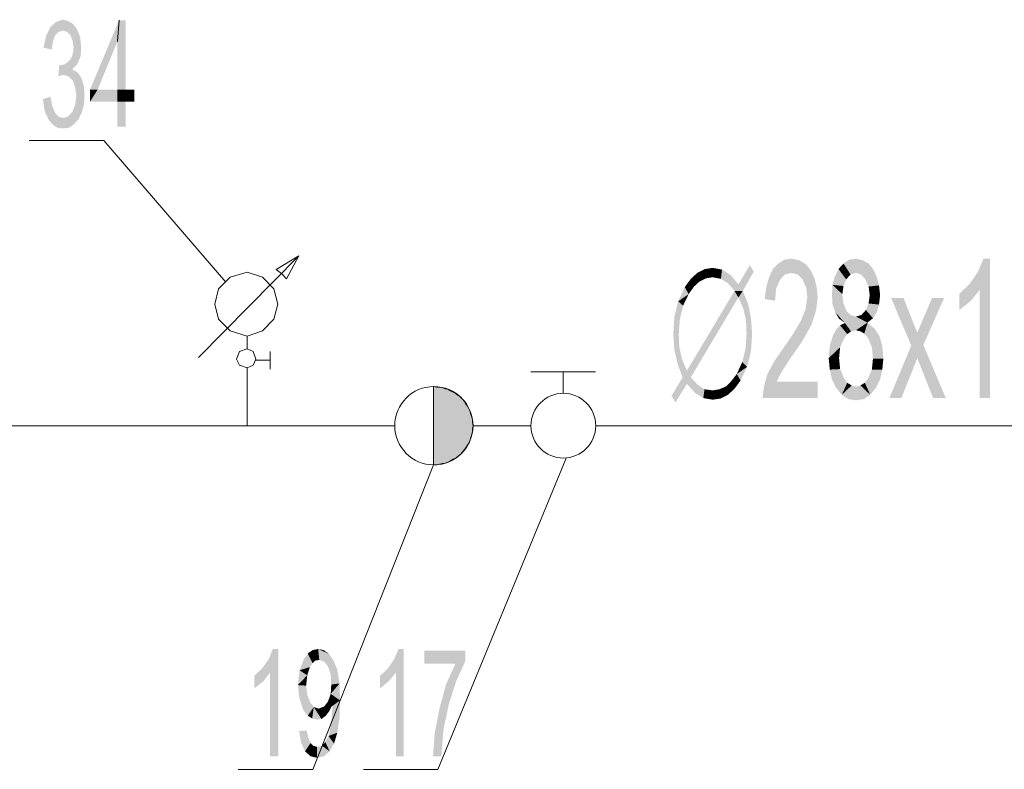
# Model space of a CAD drawing. Header units: millimetres. Extents: x -2626 to 2068, y -6169 to 7214.
# Tile 13 of 144: x -2100 to -1956, y -4891 to -4781. Entities that reach past the tile are written whole.
import ezdxf

# ---------------------------------------------------------------- set-up
doc = ezdxf.new("R2010")
doc.units = ezdxf.units.MM
doc.layers.get('0').update_dxf_attribs({"color": 252})

msp = doc.modelspace()

# ---------------------------------------------------------------- hatches: boundary and pattern name
h = msp.add_hatch(color=7)
h.dxf.hatch_style = 2
h.paths.add_polyline_path([(-2092.51, -4788.32), (-2091.71, -4788.8), (-2091.15, -4789.68), (-2090.82, -4790.89), (-2090.74, -4792.17), (-2090.82, -4793.46), (-2091.15, -4794.66), (-2091.63, -4795.63), (-2092.35, -4796.43), (-2093.07, -4796.91), (-2093.88, -4796.99), (-2094.68, -4796.91), (-2095.32, -4796.51), (-2095.97, -4795.79), (-2096.61, -4794.42), (-2096.85, -4792.66), (-2095.73, -4792.33), (-2095.49, -4793.7), (-2095.08, -4794.66), (-2094.6, -4795.23), (-2093.88, -4795.47), (-2093.15, -4795.23), (-2092.51, -4794.5), (-2092.11, -4793.46), (-2091.95, -4792.17), (-2092.11, -4790.97), (-2092.43, -4790), (-2093.07, -4789.36), (-2093.8, -4789.12), (-2094.2, -4789.2), (-2094.6, -4789.36), (-2094.44, -4787.67), (-2094.04, -4787.67), (-2093.72, -4787.59), (-2093.48, -4787.43), (-2093.15, -4787.19), (-2092.83, -4786.87), (-2092.59, -4786.39), (-2092.43, -4785.83), (-2092.35, -4785.02), (-2092.51, -4784.06), (-2092.83, -4783.25), (-2093.32, -4782.77), (-2093.88, -4782.61), (-2094.52, -4782.77), (-2095.08, -4783.33), (-2095.4, -4784.22), (-2095.57, -4785.42), (-2096.77, -4785.1), (-2096.37, -4783.33), (-2095.73, -4782.05), (-2094.92, -4781.33), (-2093.96, -4781), (-2093.24, -4781.17), (-2092.51, -4781.57), (-2091.95, -4782.21), (-2091.39, -4783.5), (-2091.23, -4785.1), (-2091.31, -4786.39), (-2091.79, -4787.51), (-2092.51, -4788.24)])
h = msp.add_hatch(color=7)
h.dxf.hatch_style = 2
h.paths.add_polyline_path([(-2089.94, -4791.29), (-2085.68, -4781.08), (-2085.92, -4784.22)])
h = msp.add_hatch(color=7)
h.dxf.hatch_style = 2
h.paths.add_polyline_path([(-2085.92, -4784.22), (-2085.68, -4781.08), (-2084.72, -4781.08)])
h = msp.add_hatch(color=7)
h.dxf.hatch_style = 2
h.paths.add_polyline_path([(-2084.72, -4781.08), (-2084.72, -4791.29), (-2085.92, -4791.29)])
h = msp.add_hatch(color=7)
h.dxf.hatch_style = 2
h.paths.add_polyline_path([(-2084.72, -4781.08), (-2085.92, -4791.29), (-2085.92, -4784.22)])
h = msp.add_hatch(color=7)
h.dxf.hatch_style = 2
h.paths.add_polyline_path([(-2089.94, -4791.29), (-2085.92, -4784.22), (-2088.82, -4791.29)])
h = msp.add_hatch(color=7)
h.dxf.hatch_style = 2
h.paths.add_polyline_path([(-2085.92, -4793.06), (-2089.94, -4793.06), (-2088.82, -4791.29)])
h = msp.add_hatch(color=7)
h.dxf.hatch_style = 2
h.paths.add_polyline_path([(-2089.94, -4793.06), (-2089.94, -4791.29), (-2088.82, -4791.29)])
h = msp.add_hatch(color=7)
h.dxf.hatch_style = 2
h.paths.add_polyline_path([(-2085.92, -4793.06), (-2088.82, -4791.29), (-2085.92, -4791.29)])
h = msp.add_hatch(color=7)
h.dxf.hatch_style = 2
h.paths.add_polyline_path([(-2084.72, -4793.06), (-2085.92, -4791.29), (-2084.72, -4791.29)])
h = msp.add_hatch(color=7)
h.dxf.hatch_style = 2
h.paths.add_polyline_path([(-2085.92, -4791.29), (-2084.72, -4793.06), (-2085.92, -4793.06)])
h = msp.add_hatch(color=7)
h.dxf.hatch_style = 2
h.paths.add_polyline_path([(-2084.72, -4791.29), (-2083.43, -4791.29), (-2083.43, -4793.06)])
h = msp.add_hatch(color=7)
h.dxf.hatch_style = 2
h.paths.add_polyline_path([(-2084.72, -4791.29), (-2083.43, -4793.06), (-2084.72, -4793.06)])
h = msp.add_hatch(color=7)
h.dxf.hatch_style = 2
h.paths.add_polyline_path([(-2084.72, -4793.06), (-2084.72, -4796.75), (-2085.92, -4796.75)])
h = msp.add_hatch(color=7)
h.dxf.hatch_style = 2
h.paths.add_polyline_path([(-2084.72, -4793.06), (-2085.92, -4796.75), (-2085.92, -4793.06)])
h = msp.add_hatch(color=7)
h.dxf.hatch_style = 2
h.paths.add_polyline_path([(-1983.07, -4836.61), (-1991.19, -4836.61), (-1990.95, -4834.84), (-1990.46, -4833.07), (-1989.42, -4831.14), (-1987.73, -4828.73), (-1986.61, -4827.05), (-1985.56, -4825.28), (-1984.84, -4823.51), (-1984.6, -4821.74), (-1984.76, -4820.38), (-1985.32, -4819.17), (-1986.04, -4818.45), (-1986.93, -4818.21), (-1987.89, -4818.45), (-1988.62, -4819.25), (-1989.18, -4820.54), (-1989.34, -4822.31), (-1990.87, -4822.06), (-1990.62, -4820.3), (-1990.22, -4818.85), (-1989.66, -4817.65), (-1988.86, -4816.84), (-1987.97, -4816.28), (-1986.93, -4816.12), (-1985.8, -4816.36), (-1984.84, -4816.92), (-1984.12, -4817.81), (-1983.55, -4819.01), (-1983.23, -4820.3), (-1983.07, -4821.82), (-1983.31, -4823.75), (-1983.96, -4825.76), (-1985.24, -4828.09), (-1987.33, -4831.14), (-1988.37, -4832.75), (-1989.1, -4834.2), (-1983.07, -4834.2)])
h = msp.add_hatch(color=7)
h.dxf.hatch_style = 2
h.paths.add_polyline_path([(-1979.29, -4816.84), (-1978.49, -4816.28), (-1977.45, -4816.12)])
h = msp.add_hatch(color=7)
h.dxf.hatch_style = 2
h.paths.add_polyline_path([(-1979.29, -4816.84), (-1977.45, -4816.12), (-1977.45, -4818.21)])
h = msp.add_hatch(color=7)
h.dxf.hatch_style = 2
h.paths.add_polyline_path([(-1977.45, -4816.12), (-1976.48, -4816.36), (-1975.6, -4816.84)])
h = msp.add_hatch(color=7)
h.dxf.hatch_style = 2
h.paths.add_polyline_path([(-1977.45, -4816.12), (-1975.6, -4816.84), (-1976.72, -4818.45)])
h = msp.add_hatch(color=7)
h.dxf.hatch_style = 2
h.paths.add_polyline_path([(-1977.45, -4816.12), (-1976.72, -4818.45), (-1977.45, -4818.21)])
h = msp.add_hatch(color=7)
h.dxf.hatch_style = 2
h.paths.add_polyline_path([(-1957.76, -4836.61), (-1959.29, -4836.61), (-1959.29, -4820.7), (-1960.57, -4822.31), (-1962.26, -4823.67), (-1962.26, -4821.26), (-1960.73, -4819.81), (-1959.53, -4818.05), (-1958.72, -4816.12), (-1957.76, -4816.12)])
h = msp.add_hatch(color=7)
h.dxf.hatch_style = 2
h.paths.add_polyline_path([(-2000.75, -4818.21), (-1999.62, -4817.65), (-1999.46, -4819.01)])
h = msp.add_hatch(color=7)
h.dxf.hatch_style = 2
h.paths.add_polyline_path([(-1999.62, -4817.65), (-1998.5, -4817.48), (-1998.5, -4818.85)])
h = msp.add_hatch(color=7)
h.dxf.hatch_style = 2
h.paths.add_polyline_path([(-1999.62, -4817.65), (-1998.5, -4818.85), (-1999.46, -4819.01)])
h = msp.add_hatch(color=7)
h.dxf.hatch_style = 2
h.paths.add_polyline_path([(-1998.5, -4817.48), (-1997.13, -4817.73), (-1997.29, -4819.09)])
h = msp.add_hatch(color=7)
h.dxf.hatch_style = 2
h.paths.add_polyline_path([(-1998.5, -4817.48), (-1997.29, -4819.09), (-1998.5, -4818.85)])
h = msp.add_hatch(color=7)
h.dxf.hatch_style = 2
h.paths.add_polyline_path([(-1997.13, -4817.73), (-1996.25, -4819.73), (-1997.29, -4819.09)])
h = msp.add_hatch(color=7)
h.dxf.hatch_style = 2
h.paths.add_polyline_path([(-1997.13, -4817.73), (-1995.85, -4818.53), (-1996.25, -4819.73)])
h = msp.add_hatch(color=7)
h.dxf.hatch_style = 2
h.paths.add_polyline_path([(-1994.72, -4819.9), (-1993.04, -4817.08), (-1992.47, -4818.05)])
h = msp.add_hatch(color=7)
h.dxf.hatch_style = 2
h.paths.add_polyline_path([(-1980.9, -4819.98), (-1980.58, -4818.77), (-1980.02, -4817.65)])
h = msp.add_hatch(color=7)
h.dxf.hatch_style = 2
h.paths.add_polyline_path([(-1980.9, -4819.98), (-1980.02, -4817.65), (-1978.89, -4819.17)])
h = msp.add_hatch(color=7)
h.dxf.hatch_style = 2
h.paths.add_polyline_path([(-1980.02, -4817.65), (-1979.29, -4816.84), (-1978.25, -4818.45)])
h = msp.add_hatch(color=7)
h.dxf.hatch_style = 2
h.paths.add_polyline_path([(-1980.02, -4817.65), (-1978.25, -4818.45), (-1978.89, -4819.17)])
h = msp.add_hatch(color=7)
h.dxf.hatch_style = 2
h.paths.add_polyline_path([(-1979.29, -4816.84), (-1977.45, -4818.21), (-1978.25, -4818.45)])
h = msp.add_hatch(color=7)
h.dxf.hatch_style = 2
h.paths.add_polyline_path([(-1975.6, -4816.84), (-1976.08, -4819.17), (-1976.72, -4818.45)])
h = msp.add_hatch(color=7)
h.dxf.hatch_style = 2
h.paths.add_polyline_path([(-1975.6, -4816.84), (-1974.88, -4817.73), (-1976.08, -4819.17)])
h = msp.add_hatch(color=7)
h.dxf.hatch_style = 2
h.paths.add_polyline_path([(-1974.88, -4817.73), (-1975.6, -4820.22), (-1976.08, -4819.17)])
h = msp.add_hatch(color=7)
h.dxf.hatch_style = 2
h.paths.add_polyline_path([(-1974.88, -4817.73), (-1974.07, -4820.06), (-1975.6, -4820.22)])
h = msp.add_hatch(color=7)
h.dxf.hatch_style = 2
h.paths.add_polyline_path([(-1974.88, -4817.73), (-1974.39, -4818.85), (-1974.07, -4820.06)])
h = msp.add_hatch(color=7)
h.dxf.hatch_style = 2
h.paths.add_polyline_path([(-2002.6, -4820.3), (-2001.71, -4819.09), (-2001.23, -4820.22)])
h = msp.add_hatch(color=7)
h.dxf.hatch_style = 2
h.paths.add_polyline_path([(-2001.71, -4819.09), (-2000.75, -4818.21), (-2000.43, -4819.49)])
h = msp.add_hatch(color=7)
h.dxf.hatch_style = 2
h.paths.add_polyline_path([(-2001.71, -4819.09), (-2000.43, -4819.49), (-2001.23, -4820.22)])
h = msp.add_hatch(color=7)
h.dxf.hatch_style = 2
h.paths.add_polyline_path([(-2000.75, -4818.21), (-1999.46, -4819.01), (-2000.43, -4819.49)])
h = msp.add_hatch(color=7)
h.dxf.hatch_style = 2
h.paths.add_polyline_path([(-1995.85, -4818.53), (-1995.29, -4820.86), (-1996.25, -4819.73)])
h = msp.add_hatch(color=7)
h.dxf.hatch_style = 2
h.paths.add_polyline_path([(-1995.85, -4818.53), (-1994.72, -4819.9), (-1995.29, -4820.86)])
h = msp.add_hatch(color=7)
h.dxf.hatch_style = 2
h.paths.add_polyline_path([(-1992.47, -4818.05), (-1995.29, -4820.86), (-1994.72, -4819.9)])
h = msp.add_hatch(color=7)
h.dxf.hatch_style = 2
h.paths.add_polyline_path([(-1995.29, -4820.86), (-1992.47, -4818.05), (-1994.08, -4820.86)])
h = msp.add_hatch(color=7)
h.dxf.hatch_style = 2
h.paths.add_polyline_path([(-1980.9, -4819.98), (-1978.89, -4819.17), (-1979.29, -4820.14)])
h = msp.add_hatch(color=7)
h.dxf.hatch_style = 2
h.paths.add_polyline_path([(-2003.56, -4822.39), (-2002.6, -4820.3), (-2002.03, -4821.34)])
h = msp.add_hatch(color=7)
h.dxf.hatch_style = 2
h.paths.add_polyline_path([(-2002.6, -4820.3), (-2001.23, -4820.22), (-2002.03, -4821.34)])
h = msp.add_hatch(color=7)
h.dxf.hatch_style = 2
h.paths.add_polyline_path([(-1979.13, -4825.52), (-1980.98, -4821.42), (-1980.9, -4819.98)])
h = msp.add_hatch(color=7)
h.dxf.hatch_style = 2
h.paths.add_polyline_path([(-1980.9, -4819.98), (-1978.17, -4826.81), (-1979.13, -4825.52)])
h = msp.add_hatch(color=7)
h.dxf.hatch_style = 2
h.paths.add_polyline_path([(-1978.17, -4826.81), (-1980.9, -4819.98), (-1979.29, -4822.71)])
h = msp.add_hatch(color=7)
h.dxf.hatch_style = 2
h.paths.add_polyline_path([(-1980.9, -4819.98), (-1979.46, -4821.34), (-1979.29, -4822.71)])
h = msp.add_hatch(color=7)
h.dxf.hatch_style = 2
h.paths.add_polyline_path([(-1980.9, -4819.98), (-1979.29, -4820.14), (-1979.46, -4821.34)])
h = msp.add_hatch(color=7)
h.dxf.hatch_style = 2
h.paths.add_polyline_path([(-1974.07, -4820.06), (-1975.44, -4821.5), (-1975.6, -4820.22)])
h = msp.add_hatch(color=7)
h.dxf.hatch_style = 2
h.paths.add_polyline_path([(-1974.07, -4820.06), (-1973.91, -4821.5), (-1975.44, -4821.5)])
h = msp.add_hatch(color=7)
h.dxf.hatch_style = 2
h.paths.add_polyline_path([(-2003.56, -4822.39), (-2002.03, -4821.34), (-2002.84, -4823.03)])
h = msp.add_hatch(color=7)
h.dxf.hatch_style = 2
h.paths.add_polyline_path([(-2002.28, -4832.59), (-1995.29, -4820.86), (-1994.72, -4821.82)])
h = msp.add_hatch(color=7)
h.dxf.hatch_style = 2
h.paths.add_polyline_path([(-2002.28, -4832.59), (-1994.72, -4821.82), (-2001.71, -4833.56)])
h = msp.add_hatch(color=7)
h.dxf.hatch_style = 2
h.paths.add_polyline_path([(-1995.29, -4820.86), (-1994.08, -4820.86), (-1994.72, -4821.82)])
h = msp.add_hatch(color=7)
h.dxf.hatch_style = 2
h.paths.add_polyline_path([(-1994.08, -4820.86), (-1994, -4823.43), (-1994.72, -4821.82)])
h = msp.add_hatch(color=7)
h.dxf.hatch_style = 2
h.paths.add_polyline_path([(-1994.08, -4820.86), (-1993.28, -4822.79), (-1994, -4823.43)])
h = msp.add_hatch(color=7)
h.dxf.hatch_style = 2
h.paths.add_polyline_path([(-1979.13, -4825.52), (-1980.9, -4822.87), (-1980.98, -4821.42)])
h = msp.add_hatch(color=7)
h.dxf.hatch_style = 2
h.paths.add_polyline_path([(-1973.91, -4821.5), (-1974.07, -4822.87), (-1975.6, -4822.71)])
h = msp.add_hatch(color=7)
h.dxf.hatch_style = 2
h.paths.add_polyline_path([(-1973.91, -4821.5), (-1975.6, -4822.71), (-1975.44, -4821.5)])
h = msp.add_hatch(color=7)
h.dxf.hatch_style = 2
h.paths.add_polyline_path([(-1964.27, -4836.61), (-1966.12, -4836.61), (-1968.45, -4830.74), (-1970.78, -4836.61), (-1972.55, -4836.61), (-1969.33, -4828.89), (-1972.3, -4821.9), (-1970.46, -4821.9), (-1969.09, -4825.44), (-1968.45, -4826.97), (-1966.28, -4821.9), (-1964.51, -4821.9), (-1967.56, -4828.81)])
h = msp.add_hatch(color=7)
h.dxf.hatch_style = 2
h.paths.add_polyline_path([(-2004.12, -4824.64), (-2003.56, -4822.39), (-2002.84, -4823.03)])
h = msp.add_hatch(color=7)
h.dxf.hatch_style = 2
h.paths.add_polyline_path([(-2004.12, -4824.64), (-2002.84, -4823.03), (-2003.32, -4825.04)])
h = msp.add_hatch(color=7)
h.dxf.hatch_style = 2
h.paths.add_polyline_path([(-1993.28, -4822.79), (-1993.6, -4825.2), (-1994, -4823.43)])
h = msp.add_hatch(color=7)
h.dxf.hatch_style = 2
h.paths.add_polyline_path([(-1993.28, -4822.79), (-1992.87, -4824.88), (-1993.6, -4825.2)])
h = msp.add_hatch(color=7)
h.dxf.hatch_style = 2
h.paths.add_polyline_path([(-1979.13, -4825.52), (-1980.5, -4823.99), (-1980.9, -4822.87)])
h = msp.add_hatch(color=7)
h.dxf.hatch_style = 2
h.paths.add_polyline_path([(-1978.17, -4826.81), (-1979.29, -4822.71), (-1978.89, -4823.75)])
h = msp.add_hatch(color=7)
h.dxf.hatch_style = 2
h.paths.add_polyline_path([(-1974.96, -4824.88), (-1976.64, -4824.39), (-1976, -4823.67)])
h = msp.add_hatch(color=7)
h.dxf.hatch_style = 2
h.paths.add_polyline_path([(-1974.07, -4822.87), (-1976, -4823.67), (-1975.6, -4822.71)])
h = msp.add_hatch(color=7)
h.dxf.hatch_style = 2
h.paths.add_polyline_path([(-1974.07, -4822.87), (-1974.96, -4824.88), (-1976, -4823.67)])
h = msp.add_hatch(color=7)
h.dxf.hatch_style = 2
h.paths.add_polyline_path([(-1974.07, -4822.87), (-1974.39, -4823.99), (-1974.96, -4824.88)])
h = msp.add_hatch(color=7)
h.dxf.hatch_style = 2
h.paths.add_polyline_path([(-2004.28, -4827.21), (-2004.12, -4824.64), (-2003.32, -4825.04)])
h = msp.add_hatch(color=7)
h.dxf.hatch_style = 2
h.paths.add_polyline_path([(-2004.28, -4827.21), (-2003.32, -4825.04), (-2003.48, -4827.21)])
h = msp.add_hatch(color=7)
h.dxf.hatch_style = 2
h.paths.add_polyline_path([(-1992.87, -4824.88), (-1993.52, -4827.21), (-1993.6, -4825.2)])
h = msp.add_hatch(color=7)
h.dxf.hatch_style = 2
h.paths.add_polyline_path([(-1992.87, -4824.88), (-1992.71, -4827.21), (-1993.52, -4827.21)])
h = msp.add_hatch(color=7)
h.dxf.hatch_style = 2
h.paths.add_polyline_path([(-1979.13, -4825.52), (-1979.94, -4824.96), (-1980.5, -4823.99)])
h = msp.add_hatch(color=7)
h.dxf.hatch_style = 2
h.paths.add_polyline_path([(-1978.17, -4826.81), (-1978.89, -4823.75), (-1978.25, -4824.39)])
h = msp.add_hatch(color=7)
h.dxf.hatch_style = 2
h.paths.add_polyline_path([(-1978.25, -4824.39), (-1977.45, -4824.64), (-1977.45, -4826.64)])
h = msp.add_hatch(color=7)
h.dxf.hatch_style = 2
h.paths.add_polyline_path([(-1978.25, -4824.39), (-1977.45, -4826.64), (-1978.17, -4826.81)])
h = msp.add_hatch(color=7)
h.dxf.hatch_style = 2
h.paths.add_polyline_path([(-1975.76, -4825.52), (-1977.45, -4824.64), (-1976.64, -4824.39)])
h = msp.add_hatch(color=7)
h.dxf.hatch_style = 2
h.paths.add_polyline_path([(-1975.76, -4825.52), (-1977.45, -4826.64), (-1977.45, -4824.64)])
h = msp.add_hatch(color=7)
h.dxf.hatch_style = 2
h.paths.add_polyline_path([(-1974.96, -4824.88), (-1975.76, -4825.52), (-1976.64, -4824.39)])
h = msp.add_hatch(color=7)
h.dxf.hatch_style = 2
h.paths.add_polyline_path([(-1981.3, -4828.89), (-1980.34, -4826.48), (-1979.78, -4825.92)])
h = msp.add_hatch(color=7)
h.dxf.hatch_style = 2
h.paths.add_polyline_path([(-1981.3, -4828.89), (-1979.78, -4825.92), (-1979.21, -4827.85)])
h = msp.add_hatch(color=7)
h.dxf.hatch_style = 2
h.paths.add_polyline_path([(-1981.3, -4828.89), (-1980.82, -4827.37), (-1980.34, -4826.48)])
h = msp.add_hatch(color=7)
h.dxf.hatch_style = 2
h.paths.add_polyline_path([(-1979.78, -4825.92), (-1979.13, -4825.6), (-1978.73, -4827.21)])
h = msp.add_hatch(color=7)
h.dxf.hatch_style = 2
h.paths.add_polyline_path([(-1979.78, -4825.92), (-1978.73, -4827.21), (-1979.21, -4827.85)])
h = msp.add_hatch(color=7)
h.dxf.hatch_style = 2
h.paths.add_polyline_path([(-1978.17, -4826.81), (-1979.13, -4825.6), (-1979.13, -4825.52)])
h = msp.add_hatch(color=7)
h.dxf.hatch_style = 2
h.paths.add_polyline_path([(-1978.17, -4826.81), (-1978.73, -4827.21), (-1979.13, -4825.6)])
h = msp.add_hatch(color=7)
h.dxf.hatch_style = 2
h.paths.add_polyline_path([(-1975.76, -4825.52), (-1976.8, -4826.81), (-1977.45, -4826.64)])
h = msp.add_hatch(color=7)
h.dxf.hatch_style = 2
h.paths.add_polyline_path([(-1976.8, -4826.81), (-1975.76, -4825.52), (-1975.76, -4825.6)])
h = msp.add_hatch(color=7)
h.dxf.hatch_style = 2
h.paths.add_polyline_path([(-1976.24, -4827.13), (-1976.8, -4826.81), (-1975.76, -4825.6)])
h = msp.add_hatch(color=7)
h.dxf.hatch_style = 2
h.paths.add_polyline_path([(-1975.76, -4825.6), (-1975.68, -4827.77), (-1976.24, -4827.13)])
h = msp.add_hatch(color=7)
h.dxf.hatch_style = 2
h.paths.add_polyline_path([(-1975.76, -4825.6), (-1974.71, -4826.4), (-1973.99, -4827.53)])
h = msp.add_hatch(color=7)
h.dxf.hatch_style = 2
h.paths.add_polyline_path([(-1975.76, -4825.6), (-1973.99, -4827.53), (-1973.59, -4828.97)])
h = msp.add_hatch(color=7)
h.dxf.hatch_style = 2
h.paths.add_polyline_path([(-1975.76, -4825.6), (-1973.59, -4828.97), (-1975.12, -4829.14)])
h = msp.add_hatch(color=7)
h.dxf.hatch_style = 2
h.paths.add_polyline_path([(-1975.76, -4825.6), (-1975.12, -4829.14), (-1975.68, -4827.77)])
h = msp.add_hatch(color=7)
h.dxf.hatch_style = 2
h.paths.add_polyline_path([(-2004.12, -4829.54), (-2004.28, -4827.21), (-2003.48, -4827.21)])
h = msp.add_hatch(color=7)
h.dxf.hatch_style = 2
h.paths.add_polyline_path([(-2004.12, -4829.54), (-2003.48, -4827.21), (-2003.4, -4829.14)])
h = msp.add_hatch(color=7)
h.dxf.hatch_style = 2
h.paths.add_polyline_path([(-1993.68, -4829.38), (-1993.52, -4827.21), (-1992.71, -4827.21)])
h = msp.add_hatch(color=7)
h.dxf.hatch_style = 2
h.paths.add_polyline_path([(-1993.68, -4829.38), (-1992.71, -4827.21), (-1992.87, -4829.7)])
h = msp.add_hatch(color=7)
h.dxf.hatch_style = 2
h.paths.add_polyline_path([(-1981.3, -4828.89), (-1979.21, -4827.85), (-1979.78, -4829.14)])
h = msp.add_hatch(color=7)
h.dxf.hatch_style = 2
h.paths.add_polyline_path([(-2003.64, -4831.63), (-2004.12, -4829.54), (-2003.4, -4829.14)])
h = msp.add_hatch(color=7)
h.dxf.hatch_style = 2
h.paths.add_polyline_path([(-2003.64, -4831.63), (-2003.4, -4829.14), (-2003, -4830.9)])
h = msp.add_hatch(color=7)
h.dxf.hatch_style = 2
h.paths.add_polyline_path([(-1992.87, -4829.7), (-1994.16, -4831.31), (-1993.68, -4829.38)])
h = msp.add_hatch(color=7)
h.dxf.hatch_style = 2
h.paths.add_polyline_path([(-1981.46, -4830.74), (-1981.3, -4828.89), (-1979.78, -4829.14)])
h = msp.add_hatch(color=7)
h.dxf.hatch_style = 2
h.paths.add_polyline_path([(-1981.46, -4830.74), (-1979.78, -4829.14), (-1979.94, -4830.74)])
h = msp.add_hatch(color=7)
h.dxf.hatch_style = 2
h.paths.add_polyline_path([(-1973.59, -4828.97), (-1974.96, -4830.82), (-1975.12, -4829.14)])
h = msp.add_hatch(color=7)
h.dxf.hatch_style = 2
h.paths.add_polyline_path([(-1973.59, -4828.97), (-1973.43, -4830.82), (-1974.96, -4830.82)])
h = msp.add_hatch(color=7)
h.dxf.hatch_style = 2
h.paths.add_polyline_path([(-2003, -4830.9), (-2002.92, -4833.56), (-2003.64, -4831.63)])
h = msp.add_hatch(color=7)
h.dxf.hatch_style = 2
h.paths.add_polyline_path([(-2003, -4830.9), (-2002.28, -4832.59), (-2002.28, -4834.52)])
h = msp.add_hatch(color=7)
h.dxf.hatch_style = 2
h.paths.add_polyline_path([(-2003, -4830.9), (-2002.28, -4834.52), (-2002.92, -4833.56)])
h = msp.add_hatch(color=7)
h.dxf.hatch_style = 2
h.paths.add_polyline_path([(-1992.87, -4829.7), (-1993.44, -4832.03), (-1994.16, -4831.31)])
h = msp.add_hatch(color=7)
h.dxf.hatch_style = 2
h.paths.add_polyline_path([(-1981.3, -4832.43), (-1981.46, -4830.74), (-1979.94, -4830.74)])
h = msp.add_hatch(color=7)
h.dxf.hatch_style = 2
h.paths.add_polyline_path([(-1981.3, -4832.43), (-1979.94, -4830.74), (-1979.78, -4832.35)])
h = msp.add_hatch(color=7)
h.dxf.hatch_style = 2
h.paths.add_polyline_path([(-1973.43, -4830.82), (-1973.59, -4832.43), (-1975.12, -4832.43)])
h = msp.add_hatch(color=7)
h.dxf.hatch_style = 2
h.paths.add_polyline_path([(-1973.43, -4830.82), (-1975.12, -4832.43), (-1974.96, -4830.82)])
h = msp.add_hatch(color=7)
h.dxf.hatch_style = 2
h.paths.add_polyline_path([(-1993.44, -4832.03), (-1994.96, -4833.07), (-1994.16, -4831.31)])
h = msp.add_hatch(color=7)
h.dxf.hatch_style = 2
h.paths.add_polyline_path([(-1993.44, -4832.03), (-1994.4, -4834.04), (-1994.96, -4833.07)])
h = msp.add_hatch(color=7)
h.dxf.hatch_style = 2
h.paths.add_polyline_path([(-1979.54, -4836.13), (-1981.3, -4832.43), (-1979.78, -4832.35)])
h = msp.add_hatch(color=7)
h.dxf.hatch_style = 2
h.paths.add_polyline_path([(-1979.54, -4836.13), (-1979.78, -4832.35), (-1979.21, -4833.72)])
h = msp.add_hatch(color=7)
h.dxf.hatch_style = 2
h.paths.add_polyline_path([(-2002.28, -4834.52), (-2004.53, -4836.29), (-2002.92, -4833.56)])
h = msp.add_hatch(color=7)
h.dxf.hatch_style = 2
h.paths.add_polyline_path([(-2002.28, -4834.52), (-2002.28, -4832.59), (-2001.71, -4833.56)])
h = msp.add_hatch(color=7)
h.dxf.hatch_style = 2
h.paths.add_polyline_path([(-2001.15, -4835.8), (-2002.28, -4834.52), (-2001.71, -4833.56)])
h = msp.add_hatch(color=7)
h.dxf.hatch_style = 2
h.paths.add_polyline_path([(-2001.15, -4835.8), (-2001.71, -4833.56), (-2000.75, -4834.6)])
h = msp.add_hatch(color=7)
h.dxf.hatch_style = 2
h.paths.add_polyline_path([(-1994.4, -4834.04), (-1995.77, -4834.12), (-1994.96, -4833.07)])
h = msp.add_hatch(color=7)
h.dxf.hatch_style = 2
h.paths.add_polyline_path([(-1979.54, -4836.13), (-1980.98, -4833.88), (-1981.3, -4832.43)])
h = msp.add_hatch(color=7)
h.dxf.hatch_style = 2
h.paths.add_polyline_path([(-1979.54, -4836.13), (-1979.21, -4833.72), (-1978.73, -4834.36)])
h = msp.add_hatch(color=7)
h.dxf.hatch_style = 2
h.paths.add_polyline_path([(-1975.36, -4836.13), (-1976.16, -4834.36), (-1975.68, -4833.72)])
h = msp.add_hatch(color=7)
h.dxf.hatch_style = 2
h.paths.add_polyline_path([(-1973.59, -4832.43), (-1975.36, -4836.13), (-1975.68, -4833.72)])
h = msp.add_hatch(color=7)
h.dxf.hatch_style = 2
h.paths.add_polyline_path([(-1973.59, -4832.43), (-1975.68, -4833.72), (-1975.12, -4832.43)])
h = msp.add_hatch(color=7)
h.dxf.hatch_style = 2
h.paths.add_polyline_path([(-1973.59, -4832.43), (-1974.55, -4835.16), (-1975.36, -4836.13)])
h = msp.add_hatch(color=7)
h.dxf.hatch_style = 2
h.paths.add_polyline_path([(-1973.59, -4832.43), (-1973.91, -4833.88), (-1974.55, -4835.16)])
h = msp.add_hatch(color=7)
h.dxf.hatch_style = 2
h.paths.add_polyline_path([(-2039.48, -4846.41), (-2039, -4846.41), (-2038.6, -4846.33), (-2038.19, -4846.25), (-2037.79, -4846.17), (-2037.39, -4846.01), (-2036.99, -4845.85), (-2036.59, -4845.61), (-2036.18, -4845.37), (-2035.86, -4845.13), (-2035.54, -4844.88), (-2035.22, -4844.56), (-2034.98, -4844.24), (-2034.74, -4843.92), (-2034.5, -4843.52), (-2034.26, -4843.2), (-2034.1, -4842.8), (-2034.02, -4842.39), (-2033.85, -4841.91), (-2033.77, -4841.51), (-2033.77, -4841.11), (-2033.69, -4840.71), (-2033.77, -4840.22), (-2033.77, -4839.82), (-2033.85, -4839.42), (-2034.02, -4839.02), (-2034.1, -4838.62), (-2034.26, -4838.22), (-2034.5, -4837.81), (-2034.74, -4837.49), (-2034.98, -4837.09), (-2035.22, -4836.77), (-2035.54, -4836.45), (-2035.86, -4836.21), (-2036.18, -4835.97), (-2036.59, -4835.72), (-2036.99, -4835.56), (-2037.39, -4835.32), (-2037.79, -4835.24), (-2038.19, -4835.08), (-2038.6, -4835), (-2039, -4835), (-2039.48, -4834.92)])
h = msp.add_hatch(color=7)
h.dxf.hatch_style = 2
h.paths.add_polyline_path([(-2002.28, -4834.52), (-2003.96, -4837.25), (-2004.53, -4836.29)])
h = msp.add_hatch(color=7)
h.dxf.hatch_style = 2
h.paths.add_polyline_path([(-1999.87, -4836.61), (-2001.15, -4835.8), (-2000.75, -4834.6)])
h = msp.add_hatch(color=7)
h.dxf.hatch_style = 2
h.paths.add_polyline_path([(-1999.87, -4836.61), (-2000.75, -4834.6), (-1999.7, -4835.32)])
h = msp.add_hatch(color=7)
h.dxf.hatch_style = 2
h.paths.add_polyline_path([(-1996.25, -4836.13), (-1997.53, -4835.32), (-1996.57, -4834.92)])
h = msp.add_hatch(color=7)
h.dxf.hatch_style = 2
h.paths.add_polyline_path([(-1995.29, -4835.24), (-1996.57, -4834.92), (-1995.77, -4834.12)])
h = msp.add_hatch(color=7)
h.dxf.hatch_style = 2
h.paths.add_polyline_path([(-1995.29, -4835.24), (-1996.25, -4836.13), (-1996.57, -4834.92)])
h = msp.add_hatch(color=7)
h.dxf.hatch_style = 2
h.paths.add_polyline_path([(-1994.4, -4834.04), (-1995.29, -4835.24), (-1995.77, -4834.12)])
h = msp.add_hatch(color=7)
h.dxf.hatch_style = 2
h.paths.add_polyline_path([(-1979.54, -4836.13), (-1980.34, -4835.16), (-1980.98, -4833.88)])
h = msp.add_hatch(color=7)
h.dxf.hatch_style = 2
h.paths.add_polyline_path([(-1979.54, -4836.13), (-1978.73, -4834.36), (-1978.09, -4834.76)])
h = msp.add_hatch(color=7)
h.dxf.hatch_style = 2
h.paths.add_polyline_path([(-1978.09, -4834.76), (-1978.57, -4836.77), (-1979.54, -4836.13)])
h = msp.add_hatch(color=7)
h.dxf.hatch_style = 2
h.paths.add_polyline_path([(-1978.09, -4834.76), (-1977.45, -4836.93), (-1978.57, -4836.77)])
h = msp.add_hatch(color=7)
h.dxf.hatch_style = 2
h.paths.add_polyline_path([(-1978.09, -4834.76), (-1977.45, -4834.92), (-1977.45, -4836.93)])
h = msp.add_hatch(color=7)
h.dxf.hatch_style = 2
h.paths.add_polyline_path([(-1975.36, -4836.13), (-1977.45, -4834.92), (-1976.8, -4834.76)])
h = msp.add_hatch(color=7)
h.dxf.hatch_style = 2
h.paths.add_polyline_path([(-1975.36, -4836.13), (-1977.45, -4836.93), (-1977.45, -4834.92)])
h = msp.add_hatch(color=7)
h.dxf.hatch_style = 2
h.paths.add_polyline_path([(-1975.36, -4836.13), (-1976.8, -4834.76), (-1976.16, -4834.36)])
h = msp.add_hatch(color=7)
h.dxf.hatch_style = 2
h.paths.add_polyline_path([(-1998.5, -4836.85), (-1999.87, -4836.61), (-1999.7, -4835.32)])
h = msp.add_hatch(color=7)
h.dxf.hatch_style = 2
h.paths.add_polyline_path([(-1998.5, -4836.85), (-1999.7, -4835.32), (-1998.5, -4835.48)])
h = msp.add_hatch(color=7)
h.dxf.hatch_style = 2
h.paths.add_polyline_path([(-1997.37, -4836.69), (-1998.5, -4835.48), (-1997.53, -4835.32)])
h = msp.add_hatch(color=7)
h.dxf.hatch_style = 2
h.paths.add_polyline_path([(-1997.37, -4836.69), (-1998.5, -4836.85), (-1998.5, -4835.48)])
h = msp.add_hatch(color=7)
h.dxf.hatch_style = 2
h.paths.add_polyline_path([(-1996.25, -4836.13), (-1997.37, -4836.69), (-1997.53, -4835.32)])
h = msp.add_hatch(color=7)
h.dxf.hatch_style = 2
h.paths.add_polyline_path([(-1975.36, -4836.13), (-1976.32, -4836.77), (-1977.45, -4836.93)])
h = msp.add_hatch(color=7)
h.dxf.hatch_style = 2
h.paths.add_polyline_path([(-2062.3, -4889.24), (-2063.5, -4889.24), (-2063.5, -4876.95), (-2064.47, -4878.23), (-2065.83, -4879.28), (-2065.83, -4877.43), (-2064.63, -4876.3), (-2063.67, -4874.94), (-2063.1, -4873.49), (-2062.3, -4873.49)])
h = msp.add_hatch(color=7)
h.dxf.hatch_style = 2
h.paths.add_polyline_path([(-2059.17, -4876.62), (-2058.52, -4874.94), (-2057.96, -4874.13)])
h = msp.add_hatch(color=7)
h.dxf.hatch_style = 2
h.paths.add_polyline_path([(-2059.17, -4876.62), (-2057.96, -4874.13), (-2057.64, -4876.14)])
h = msp.add_hatch(color=7)
h.dxf.hatch_style = 2
h.paths.add_polyline_path([(-2057.96, -4874.13), (-2057.24, -4873.65), (-2056.84, -4875.18)])
h = msp.add_hatch(color=7)
h.dxf.hatch_style = 2
h.paths.add_polyline_path([(-2057.96, -4874.13), (-2057.24, -4875.58), (-2057.64, -4876.14)])
h = msp.add_hatch(color=7)
h.dxf.hatch_style = 2
h.paths.add_polyline_path([(-2057.96, -4874.13), (-2056.84, -4875.18), (-2057.24, -4875.58)])
h = msp.add_hatch(color=7)
h.dxf.hatch_style = 2
h.paths.add_polyline_path([(-2057.24, -4873.65), (-2056.43, -4873.49), (-2056.27, -4875.1)])
h = msp.add_hatch(color=7)
h.dxf.hatch_style = 2
h.paths.add_polyline_path([(-2057.24, -4873.65), (-2056.27, -4875.1), (-2056.84, -4875.18)])
h = msp.add_hatch(color=7)
h.dxf.hatch_style = 2
h.paths.add_polyline_path([(-2056.43, -4873.49), (-2055.63, -4873.65), (-2054.83, -4874.21)])
h = msp.add_hatch(color=7)
h.dxf.hatch_style = 2
h.paths.add_polyline_path([(-2056.43, -4873.49), (-2054.83, -4874.21), (-2055.55, -4875.34)])
h = msp.add_hatch(color=7)
h.dxf.hatch_style = 2
h.paths.add_polyline_path([(-2056.43, -4873.49), (-2055.55, -4875.34), (-2056.27, -4875.1)])
h = msp.add_hatch(color=7)
h.dxf.hatch_style = 2
h.paths.add_polyline_path([(-2054.83, -4874.21), (-2054.99, -4876.06), (-2055.55, -4875.34)])
h = msp.add_hatch(color=7)
h.dxf.hatch_style = 2
h.paths.add_polyline_path([(-2054.83, -4874.21), (-2054.18, -4875.18), (-2054.99, -4876.06)])
h = msp.add_hatch(color=7)
h.dxf.hatch_style = 2
h.paths.add_polyline_path([(-2043.9, -4889.24), (-2045.02, -4889.24), (-2045.02, -4876.95), (-2046.07, -4878.23), (-2047.35, -4879.28), (-2047.35, -4877.43), (-2046.15, -4876.3), (-2045.26, -4874.94), (-2044.62, -4873.49), (-2043.9, -4873.49)])
h = msp.add_hatch(color=7)
h.dxf.hatch_style = 2
h.paths.add_polyline_path([(-2034.82, -4875.26), (-2036.1, -4878.07), (-2037.23, -4881.53), (-2038.03, -4885.3), (-2038.35, -4889.24), (-2039.56, -4889.24), (-2039.32, -4885.86), (-2038.6, -4882.17), (-2037.63, -4878.63), (-2036.27, -4875.66), (-2040.85, -4875.66), (-2040.85, -4873.73), (-2034.82, -4873.73)])
h = msp.add_hatch(color=7)
h.dxf.hatch_style = 2
h.paths.add_polyline_path([(-2054.18, -4875.18), (-2054.59, -4877.27), (-2054.99, -4876.06)])
h = msp.add_hatch(color=7)
h.dxf.hatch_style = 2
h.paths.add_polyline_path([(-2054.18, -4875.18), (-2053.62, -4876.54), (-2054.59, -4877.27)])
h = msp.add_hatch(color=7)
h.dxf.hatch_style = 2
h.paths.add_polyline_path([(-2059.41, -4878.79), (-2059.17, -4876.62), (-2058.04, -4877.35)])
h = msp.add_hatch(color=7)
h.dxf.hatch_style = 2
h.paths.add_polyline_path([(-2059.17, -4876.62), (-2057.64, -4876.14), (-2058.04, -4877.35)])
h = msp.add_hatch(color=7)
h.dxf.hatch_style = 2
h.paths.add_polyline_path([(-2053.62, -4876.54), (-2054.51, -4878.71), (-2054.59, -4877.27)])
h = msp.add_hatch(color=7)
h.dxf.hatch_style = 2
h.paths.add_polyline_path([(-2053.62, -4876.54), (-2053.3, -4878.55), (-2054.51, -4878.71)])
h = msp.add_hatch(color=7)
h.dxf.hatch_style = 2
h.paths.add_polyline_path([(-2059.41, -4878.79), (-2058.04, -4877.35), (-2058.2, -4878.87)])
h = msp.add_hatch(color=7)
h.dxf.hatch_style = 2
h.paths.add_polyline_path([(-2053.3, -4878.55), (-2053.22, -4881.04), (-2054.59, -4880.08)])
h = msp.add_hatch(color=7)
h.dxf.hatch_style = 2
h.paths.add_polyline_path([(-2053.3, -4878.55), (-2054.59, -4880.08), (-2054.51, -4878.71)])
h = msp.add_hatch(color=7)
h.dxf.hatch_style = 2
h.paths.add_polyline_path([(-2059.17, -4880.8), (-2059.41, -4878.79), (-2058.2, -4878.87)])
h = msp.add_hatch(color=7)
h.dxf.hatch_style = 2
h.paths.add_polyline_path([(-2059.17, -4880.8), (-2058.2, -4878.87), (-2058.04, -4880.16)])
h = msp.add_hatch(color=7)
h.dxf.hatch_style = 2
h.paths.add_polyline_path([(-2054.99, -4881.2), (-2054.59, -4880.08), (-2053.22, -4881.04)])
h = msp.add_hatch(color=7)
h.dxf.hatch_style = 2
h.paths.add_polyline_path([(-2058.6, -4882.49), (-2059.17, -4880.8), (-2058.04, -4880.16)])
h = msp.add_hatch(color=7)
h.dxf.hatch_style = 2
h.paths.add_polyline_path([(-2058.6, -4882.49), (-2058.04, -4880.16), (-2057.64, -4881.28)])
h = msp.add_hatch(color=7)
h.dxf.hatch_style = 2
h.paths.add_polyline_path([(-2057.96, -4883.29), (-2058.6, -4882.49), (-2057.64, -4881.28)])
h = msp.add_hatch(color=7)
h.dxf.hatch_style = 2
h.paths.add_polyline_path([(-2057.96, -4883.29), (-2057.64, -4881.28), (-2057.08, -4882.01)])
h = msp.add_hatch(color=7)
h.dxf.hatch_style = 2
h.paths.add_polyline_path([(-2055.55, -4881.93), (-2054.99, -4881.2), (-2054.42, -4881.85)])
h = msp.add_hatch(color=7)
h.dxf.hatch_style = 2
h.paths.add_polyline_path([(-2054.99, -4881.2), (-2053.22, -4881.04), (-2054.42, -4881.85)])
h = msp.add_hatch(color=7)
h.dxf.hatch_style = 2
h.paths.add_polyline_path([(-2053.22, -4881.04), (-2053.3, -4883.61), (-2054.51, -4884.34)])
h = msp.add_hatch(color=7)
h.dxf.hatch_style = 2
h.paths.add_polyline_path([(-2053.22, -4881.04), (-2054.51, -4884.34), (-2054.34, -4881.85)])
h = msp.add_hatch(color=7)
h.dxf.hatch_style = 2
h.paths.add_polyline_path([(-2053.22, -4881.04), (-2054.34, -4881.85), (-2054.42, -4881.85)])
h = msp.add_hatch(color=7)
h.dxf.hatch_style = 2
h.paths.add_polyline_path([(-2057.08, -4882.01), (-2057.32, -4883.7), (-2057.96, -4883.29)])
h = msp.add_hatch(color=7)
h.dxf.hatch_style = 2
h.paths.add_polyline_path([(-2057.08, -4882.01), (-2056.59, -4883.86), (-2057.32, -4883.7)])
h = msp.add_hatch(color=7)
h.dxf.hatch_style = 2
h.paths.add_polyline_path([(-2057.08, -4882.01), (-2056.35, -4882.25), (-2055.95, -4883.78)])
h = msp.add_hatch(color=7)
h.dxf.hatch_style = 2
h.paths.add_polyline_path([(-2057.08, -4882.01), (-2055.95, -4883.78), (-2056.59, -4883.86)])
h = msp.add_hatch(color=7)
h.dxf.hatch_style = 2
h.paths.add_polyline_path([(-2054.83, -4882.65), (-2056.35, -4882.25), (-2055.55, -4881.93)])
h = msp.add_hatch(color=7)
h.dxf.hatch_style = 2
h.paths.add_polyline_path([(-2054.83, -4882.65), (-2055.95, -4883.78), (-2056.35, -4882.25)])
h = msp.add_hatch(color=7)
h.dxf.hatch_style = 2
h.paths.add_polyline_path([(-2054.83, -4882.65), (-2055.31, -4883.29), (-2055.95, -4883.78)])
h = msp.add_hatch(color=7)
h.dxf.hatch_style = 2
h.paths.add_polyline_path([(-2055.55, -4881.93), (-2054.42, -4881.85), (-2054.83, -4882.65)])
h = msp.add_hatch(color=7)
h.dxf.hatch_style = 2
h.paths.add_polyline_path([(-2054.91, -4886.27), (-2054.51, -4884.34), (-2053.3, -4883.61)])
h = msp.add_hatch(color=7)
h.dxf.hatch_style = 2
h.paths.add_polyline_path([(-2054.91, -4886.27), (-2053.3, -4883.61), (-2053.62, -4885.78)])
h = msp.add_hatch(color=7)
h.dxf.hatch_style = 2
h.paths.add_polyline_path([(-2058.92, -4887.31), (-2059.25, -4885.54), (-2058.12, -4885.46)])
h = msp.add_hatch(color=7)
h.dxf.hatch_style = 2
h.paths.add_polyline_path([(-2058.92, -4887.31), (-2058.12, -4885.46), (-2057.88, -4886.51)])
h = msp.add_hatch(color=7)
h.dxf.hatch_style = 2
h.paths.add_polyline_path([(-2054.91, -4886.27), (-2053.62, -4885.78), (-2054.1, -4887.39)])
h = msp.add_hatch(color=7)
h.dxf.hatch_style = 2
h.paths.add_polyline_path([(-2058.36, -4888.52), (-2058.92, -4887.31), (-2057.88, -4886.51)])
h = msp.add_hatch(color=7)
h.dxf.hatch_style = 2
h.paths.add_polyline_path([(-2058.36, -4888.52), (-2057.88, -4886.51), (-2057.56, -4887.31)])
h = msp.add_hatch(color=7)
h.dxf.hatch_style = 2
h.paths.add_polyline_path([(-2054.75, -4888.52), (-2055.87, -4887.71), (-2055.39, -4887.15)])
h = msp.add_hatch(color=7)
h.dxf.hatch_style = 2
h.paths.add_polyline_path([(-2054.75, -4888.52), (-2055.39, -4887.15), (-2054.91, -4886.27)])
h = msp.add_hatch(color=7)
h.dxf.hatch_style = 2
h.paths.add_polyline_path([(-2054.91, -4886.27), (-2054.1, -4887.39), (-2054.75, -4888.52)])
h = msp.add_hatch(color=7)
h.dxf.hatch_style = 2
h.paths.add_polyline_path([(-2058.36, -4888.52), (-2057.56, -4887.31), (-2057.16, -4887.71)])
h = msp.add_hatch(color=7)
h.dxf.hatch_style = 2
h.paths.add_polyline_path([(-2056.59, -4889.48), (-2058.36, -4888.52), (-2057.16, -4887.71)])
h = msp.add_hatch(color=7)
h.dxf.hatch_style = 2
h.paths.add_polyline_path([(-2056.59, -4889.48), (-2057.56, -4889.24), (-2058.36, -4888.52)])
h = msp.add_hatch(color=7)
h.dxf.hatch_style = 2
h.paths.add_polyline_path([(-2056.59, -4889.48), (-2057.16, -4887.71), (-2056.59, -4887.87)])
h = msp.add_hatch(color=7)
h.dxf.hatch_style = 2
h.paths.add_polyline_path([(-2054.75, -4888.52), (-2056.59, -4887.87), (-2055.87, -4887.71)])
h = msp.add_hatch(color=7)
h.dxf.hatch_style = 2
h.paths.add_polyline_path([(-2054.75, -4888.52), (-2056.59, -4889.48), (-2056.59, -4887.87)])
h = msp.add_hatch(color=7)
h.dxf.hatch_style = 2
h.paths.add_polyline_path([(-2054.75, -4888.52), (-2055.55, -4889.24), (-2056.59, -4889.48)])

# ---------------------------------------------------------------- linework, layer by layer
at = {"color": 7, "lineweight": 0}
for points in [[(-2085.68, -4781.08), (-2085.92, -4784.22)], [(-2062.38, -4822.79), (-2062.94, -4820.54), (-2064.63, -4818.85), (-2066.88, -4818.13), (-2069.37, -4818.85), (-2071.06, -4820.54), (-2071.62, -4822.79), (-2071.06, -4825.04), (-2069.37, -4826.73), (-2066.88, -4827.53), (-2064.63, -4826.73), (-2062.94, -4825.04)], [(-2065.59, -4830.9), (-2066, -4829.78), (-2066.88, -4829.38), (-2068, -4829.78), (-2068.41, -4830.9), (-2068, -4831.79), (-2066.88, -4832.19), (-2066, -4831.79)], [(-2039.48, -4846.41), (-2039, -4846.41), (-2038.6, -4846.33), (-2038.19, -4846.25), (-2037.79, -4846.17), (-2037.39, -4846.01), (-2036.99, -4845.85), (-2036.59, -4845.61), (-2036.18, -4845.37), (-2035.86, -4845.13), (-2035.54, -4844.88), (-2035.22, -4844.56), (-2034.98, -4844.24), (-2034.74, -4843.92), (-2034.5, -4843.52), (-2034.26, -4843.2), (-2034.1, -4842.8), (-2034.02, -4842.39), (-2033.85, -4841.91), (-2033.77, -4841.51), (-2033.77, -4841.11), (-2033.69, -4840.71), (-2033.77, -4840.22), (-2033.77, -4839.82), (-2033.85, -4839.42), (-2034.02, -4839.02), (-2034.1, -4838.62), (-2034.26, -4838.22), (-2034.5, -4837.81), (-2034.74, -4837.49), (-2034.98, -4837.09), (-2035.22, -4836.77), (-2035.54, -4836.45), (-2035.86, -4836.21), (-2036.18, -4835.97), (-2036.59, -4835.72), (-2036.99, -4835.56), (-2037.39, -4835.32), (-2037.79, -4835.24), (-2038.19, -4835.08), (-2038.6, -4835), (-2039, -4835), (-2039.48, -4834.92)]]:
    msp.add_lwpolyline(points, close=True, dxfattribs=at)
for points in [[(-2098.86, -4798.76), (-2087.93, -4798.76)], [(-2087.93, -4798.76), (-2070.01, -4819.57)], [(-2074.03, -4830.66), (-2059.25, -4815.72), (-2062.62, -4817.73)], [(-2059.25, -4815.72), (-2061.09, -4819.09)], [(-2062.62, -4817.73), (-2061.82, -4818.29)], [(-2061.09, -4819.09), (-2061.82, -4818.29)], [(-2066.88, -4827.53), (-2066.88, -4829.38)], [(-2063.5, -4831.06), (-2063.5, -4829.78)], [(-2066.88, -4832.19), (-2066.88, -4840.71)], [(-2065.59, -4831.06), (-2063.5, -4831.06)], [(-2063.5, -4831.06), (-2063.5, -4832.35)], [(-2025.18, -4832.75), (-2015.69, -4832.75)], [(-2020.44, -4835.89), (-2020.44, -4832.75)], [(-2039.48, -4846.41), (-2039.48, -4834.92)], [(-2057.24, -4891.17), (-2039.48, -4846.41)], [(-2038.84, -4891.17), (-2020.03, -4845.45)], [(-2068.17, -4891.17), (-2057.24, -4891.17)], [(-2049.76, -4891.17), (-2038.84, -4891.17)]]:
    msp.add_lwpolyline(points, dxfattribs=at)
at = {"color": 4, "lineweight": 0, "true_color": 0x00ffff}
for points in [[(-2253.14, -4840.71), (-2045.18, -4840.71)], [(-2033.69, -4840.71), (-2025.18, -4840.71)], [(-2015.69, -4840.71), (-1862.86, -4840.71)]]:
    msp.add_lwpolyline(points, dxfattribs=at)
at = {"color": 7, "lineweight": 0}
for centre, radius in [((-2039.44, -4840.67), 5.75), ((-2020.43, -4840.67), 4.76)]:
    msp.add_circle(centre, radius, dxfattribs=at)

doc.saveas('drawing.dxf')
